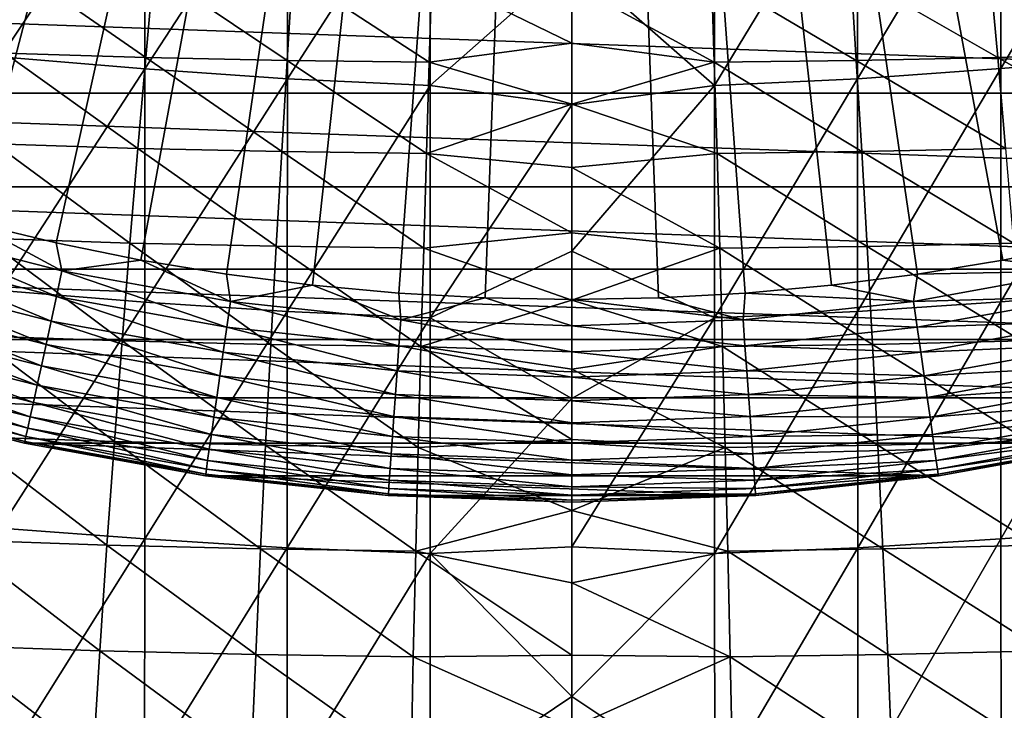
# Model space of a CAD drawing. Header units: metres. Extents: x -22 to 72, y -237 to 23.
# Tile 153 of 256: x -4.82 to 3.78, y -24.32 to -18.29. Entities that reach past the tile are written whole.
import ezdxf

# ---------------------------------------------------------------- set-up
doc = ezdxf.new("R2010")
doc.units = ezdxf.units.M
doc.layers.add('solid_509588_MEDIA_SW0001', color=7, linetype='CONTINUOUS')

msp = doc.modelspace()

# ---------------------------------------------------------------- linework, layer by layer
at = {"layer": 'solid_509588_MEDIA_SW0001'}
for points in [[(-10.146324, -18.078817, 132.530869), (-9.47928, -18.437321, 132.530869), (0, 0, 132.892746)], [(-9.47928, -18.437321, 132.530869), (-8.799587, -18.771223, 132.530869), (0, 0, 132.892746)], [(-8.799587, -18.771223, 132.530869), (-8.108154, -19.080078, 132.530869), (0, 0, 132.892746)], [(-8.108154, -19.080078, 132.530869), (-7.405901, -19.363476, 132.530869), (0, 0, 132.892746)], [(-7.405901, -19.363476, 132.530869), (-6.693768, -19.621035, 132.530869), (0, 0, 132.892746)], [(-6.693768, -19.621035, 132.530869), (-5.972702, -19.852415, 132.530869), (0, 0, 132.892746)], [(-5.972702, -19.852415, 132.530869), (-5.243667, -20.057306, 132.530869), (0, 0, 132.892746)], [(-5.243667, -20.057306, 132.530869), (-4.507635, -20.235434, 132.530869), (0, 0, 132.892746)], [(-4.507635, -20.235434, 132.530869), (-3.765589, -20.38656, 132.530869), (0, 0, 132.892746)], [(-3.765589, -20.38656, 132.530869), (-3.018518, -20.510487, 132.530869), (0, 0, 132.892746)], [(-3.018518, -20.510487, 132.530869), (-2.26742, -20.607046, 132.530869), (0, 0, 132.892746)], [(-2.26742, -20.607046, 132.530869), (-1.513296, -20.676109, 132.530869), (0, 0, 132.892746)], [(-1.513296, -20.676109, 132.530869), (-0.757153, -20.717583, 132.530869), (0, 0, 132.892746)], [(-0.757153, -20.717583, 132.530869), (0, -20.731415, 132.530869), (0, 0, 132.892746)], [(9.47928, -18.437321, 132.530869), (10.146324, -18.078817, 132.530869), (0, 0, 132.892746)], [(8.799587, -18.771223, 132.530869), (9.47928, -18.437321, 132.530869), (0, 0, 132.892746)], [(8.108154, -19.080078, 132.530869), (8.799587, -18.771223, 132.530869), (0, 0, 132.892746)], [(7.405901, -19.363476, 132.530869), (8.108154, -19.080078, 132.530869), (0, 0, 132.892746)], [(6.693768, -19.621035, 132.530869), (7.405901, -19.363476, 132.530869), (0, 0, 132.892746)], [(5.972702, -19.852415, 132.530869), (6.693768, -19.621035, 132.530869), (0, 0, 132.892746)], [(5.243667, -20.057306, 132.530869), (5.972702, -19.852415, 132.530869), (0, 0, 132.892746)], [(4.507635, -20.235434, 132.530869), (5.243667, -20.057306, 132.530869), (0, 0, 132.892746)], [(3.765589, -20.38656, 132.530869), (4.507635, -20.235434, 132.530869), (0, 0, 132.892746)], [(3.018518, -20.510487, 132.530869), (3.765589, -20.38656, 132.530869), (0, 0, 132.892746)], [(2.26742, -20.607046, 132.530869), (3.018518, -20.510487, 132.530869), (0, 0, 132.892746)], [(1.513296, -20.676109, 132.530869), (2.26742, -20.607046, 132.530869), (0, 0, 132.892746)], [(0.757153, -20.717583, 132.530869), (1.513296, -20.676109, 132.530869), (0, 0, 132.892746)], [(0, -20.731415, 132.530869), (0.757153, -20.717583, 132.530869), (0, 0, 132.892746)], [(-3.731009, -16.713711, 288.200287), (-4.988498, -16.607845, 288.102783), (-4.989748, -18.611429, 288.84964)], [(4.997252, -16.607088, 288.102051), (3.745564, -16.712549, 288.19928), (3.746288, -18.714685, 288.936676)], [(4.998507, -18.61068, 288.848969), (4.997252, -16.607088, 288.102051), (3.746288, -18.714685, 288.936676)], [(-3.731504, -18.715845, 288.937592), (-3.731009, -16.713711, 288.200287), (-4.989748, -18.611429, 288.84964)], [(-2.48626, -16.802528, 288.274353), (-3.731009, -16.713711, 288.200287), (-3.731504, -18.715845, 288.937592)], [(3.745564, -16.712549, 288.19928), (2.494999, -16.801992, 288.273895), (2.495314, -18.802462, 289.003113)], [(3.746288, -18.714685, 288.936676), (3.745564, -16.712549, 288.19928), (2.495314, -18.802462, 289.003113)], [(-2.486573, -18.802986, 289.00351), (-2.48626, -16.802528, 288.274353), (-3.731504, -18.715845, 288.937592)], [(-2.486573, -18.802986, 289.00351), (-1.237446, -16.862148, 288.321198), (-2.48626, -16.802528, 288.274353)], [(2.494999, -16.801992, 288.273895), (1.246173, -16.861858, 288.320953), (1.246259, -18.861052, 289.044647)], [(2.495314, -18.802462, 289.003113), (2.494999, -16.801992, 288.273895), (1.246259, -18.861052, 289.044647)], [(-2.486573, -18.802986, 289.00351), (-1.237531, -18.861336, 289.044861), (-1.237446, -16.862148, 288.321198)], [(-1.237446, -16.862148, 288.321198), (-1.237531, -18.861336, 289.044861), (0, -17.767706, 288.669373)], [(1.246259, -18.861052, 289.044647), (1.246173, -16.861858, 288.320953), (0, -17.767706, 288.669373)], [(-1.237531, -18.861336, 289.044861), (0, -19.031736, 289.108765), (0, -17.767706, 288.669373)], [(1.246259, -18.861052, 289.044647), (0, -17.767706, 288.669373), (0, -19.031736, 289.108765)], [(-4.954563, -18.580421, 258.10199), (-4.867184, -17.823477, 257.319366), (-3.723245, -18.618141, 257.941498)], [(-4.867184, -17.823477, 257.319366), (-3.654571, -17.858814, 257.170349), (-3.723245, -18.618141, 257.941498)], [(-3.723245, -18.618141, 257.941498), (-3.654571, -17.858814, 257.170349), (-2.487965, -18.643259, 257.826813)], [(-3.654571, -17.858814, 257.170349), (-2.440885, -17.881876, 257.063477), (-2.487965, -18.643259, 257.826813)], [(-2.487965, -18.643259, 257.826813), (-2.440885, -17.881876, 257.063477), (-1.247391, -18.657619, 257.763245)], [(-2.440885, -17.881876, 257.063477), (-1.223643, -17.89485, 257.004089), (-1.247391, -18.657619, 257.763245)], [(2.437244, -17.881929, 257.063232), (2.484257, -18.643318, 257.826538), (1.219985, -17.894875, 257.003998)], [(3.650935, -17.858902, 257.169983), (3.719549, -18.618233, 257.941071), (2.437244, -17.881929, 257.063232)], [(3.719549, -18.618233, 257.941071), (2.484257, -18.643318, 257.826538), (2.437244, -17.881929, 257.063232)], [(4.863551, -17.823603, 257.318878), (4.950879, -18.580555, 258.10144), (3.650935, -17.858902, 257.169983)], [(4.950879, -18.580555, 258.10144), (3.719549, -18.618233, 257.941071), (3.650935, -17.858902, 257.169983)], [(-1.247391, -18.657619, 257.763245), (-1.223643, -17.89485, 257.004089), (0, -18.491428, 257.589966)], [(-1.223643, -17.89485, 257.004089), (0, -17.979807, 257.07901), (0, -18.491428, 257.589966)], [(0, -17.979807, 257.07901), (1.219985, -17.894875, 257.003998), (1.243662, -18.657646, 257.763153)], [(2.484257, -18.643318, 257.826538), (1.243662, -18.657646, 257.763153), (1.219985, -17.894875, 257.003998)], [(12.164405, -18.928194), (-12.164405, -18.928194), (-13.483805, -18.012094)], [(13.483805, -18.012094), (12.164405, -18.928194), (-13.483805, -18.012094)], [(0, -18.491428, 257.589966), (0, -17.979807, 257.07901), (1.243662, -18.657646, 257.763153)], [(-1.247391, -18.657619, 257.763245), (0, -18.491428, 257.589966), (0, -19.025169, 258.093628)], [(0, -19.025169, 258.093628), (0, -18.491428, 257.589966), (1.243662, -18.657646, 257.763153)], [(-5.042879, -19.372078, 258.854431), (-4.954563, -18.580421, 258.10199), (-3.792665, -19.412067, 258.6828)], [(-4.954563, -18.580421, 258.10199), (-3.723245, -18.618141, 257.941498), (-3.792665, -19.412067, 258.6828)], [(4.950879, -18.580555, 258.10144), (5.039143, -19.372217, 258.853851), (3.719549, -18.618233, 257.941071)], [(-3.731504, -18.715845, 288.937592), (-4.989748, -18.611429, 288.84964), (-4.991124, -20.652937, 289.502136)], [(-3.792665, -19.412067, 258.6828), (-3.723245, -18.618141, 257.941498), (-2.535563, -19.439184, 258.560547)], [(-3.723245, -18.618141, 257.941498), (-2.487965, -18.643259, 257.826813), (-2.535563, -19.439184, 258.560547)], [(-2.535563, -19.439184, 258.560547), (-2.487965, -18.643259, 257.826813), (-1.271403, -19.454903, 258.493042)], [(-2.487965, -18.643259, 257.826813), (-1.247391, -18.657619, 257.763245), (-1.271403, -19.454903, 258.493042)], [(-1.271403, -19.454903, 258.493042), (-1.247391, -18.657619, 257.763245), (0, -19.025169, 258.093628)], [(0, -19.025169, 258.093628), (1.243662, -18.657646, 257.763153), (1.267602, -19.454933, 258.49292)], [(2.484257, -18.643318, 257.826538), (2.531785, -19.439247, 258.560272), (1.243662, -18.657646, 257.763153)], [(2.531785, -19.439247, 258.560272), (1.267602, -19.454933, 258.49292), (1.243662, -18.657646, 257.763153)], [(3.719549, -18.618233, 257.941071), (3.788908, -19.412167, 258.682373), (2.484257, -18.643318, 257.826538)], [(3.788908, -19.412167, 258.682373), (2.531785, -19.439247, 258.560272), (2.484257, -18.643318, 257.826538)], [(5.039143, -19.372217, 258.853851), (3.788908, -19.412167, 258.682373), (3.719549, -18.618233, 257.941071)], [(4.998507, -18.61068, 288.848969), (3.746288, -18.714685, 288.936676), (3.747127, -20.752096, 289.580139)], [(4.999886, -20.652216, 289.501526), (4.998507, -18.61068, 288.848969), (3.747127, -20.752096, 289.580139)], [(-3.732114, -20.753225, 289.580963), (-3.731504, -18.715845, 288.937592), (-4.991124, -20.652937, 289.502136)], [(-2.486573, -18.802986, 289.00351), (-3.731504, -18.715845, 288.937592), (-3.732114, -20.753225, 289.580963)], [(3.746288, -18.714685, 288.936676), (2.495314, -18.802462, 289.003113), (2.495717, -20.836033, 289.638855)], [(3.747127, -20.752096, 289.580139), (3.746288, -18.714685, 288.936676), (2.495717, -20.836033, 289.638855)], [(-2.486973, -20.836535, 289.639191), (-2.486573, -18.802986, 289.00351), (-3.732114, -20.753225, 289.580963)], [(-2.486973, -20.836535, 289.639191), (-1.237531, -18.861336, 289.044861), (-2.486573, -18.802986, 289.00351)], [(2.495314, -18.802462, 289.003113), (1.246259, -18.861052, 289.044647), (1.246391, -20.891928, 289.675171)], [(2.495717, -20.836033, 289.638855), (2.495314, -18.802462, 289.003113), (1.246391, -20.891928, 289.675171)], [(-2.486973, -20.836535, 289.639191), (-1.237662, -20.892199, 289.675323), (-1.237531, -18.861336, 289.044861)], [(-1.237531, -18.861336, 289.044861), (-1.237662, -20.892199, 289.675323), (0, -19.031736, 289.108765)], [(1.246259, -18.861052, 289.044647), (0, -19.031736, 289.108765), (0, -20.307951, 289.511169)], [(1.246391, -20.891928, 289.675171), (1.246259, -18.861052, 289.044647), (0, -20.307951, 289.511169)], [(10.78328, -19.747665), (-10.78328, -19.747665), (-12.164405, -18.928194)], [(12.164405, -18.928194), (10.78328, -19.747665), (-12.164405, -18.928194)], [(-1.271403, -19.454903, 258.493042), (0, -19.025169, 258.093628), (0, -19.578407, 258.586884)], [(-1.237662, -20.892199, 289.675323), (0, -20.307951, 289.511169), (0, -19.031736, 289.108765)], [(0, -19.578407, 258.586884), (0, -19.025169, 258.093628), (1.267602, -19.454933, 258.49292)], [(-5.131195, -20.195637, 259.574432), (-5.042879, -19.372078, 258.854431), (-3.862086, -20.2377, 259.392059)], [(-5.042879, -19.372078, 258.854431), (-3.792665, -19.412067, 258.6828), (-3.862086, -20.2377, 259.392059)], [(-3.862086, -20.2377, 259.392059), (-3.792665, -19.412067, 258.6828), (-2.58316, -20.266678, 259.262573)], [(-3.792665, -19.412067, 258.6828), (-2.535563, -19.439184, 258.560547), (-2.58316, -20.266678, 259.262573)], [(-2.58316, -20.266678, 259.262573), (-2.535563, -19.439184, 258.560547), (-1.295415, -20.283676, 259.191284)], [(-2.535563, -19.439184, 258.560547), (-1.271403, -19.454903, 258.493042), (-1.295415, -20.283676, 259.191284)], [(2.531785, -19.439247, 258.560272), (2.579314, -20.266747, 259.262268), (1.267602, -19.454933, 258.49292)], [(3.788908, -19.412167, 258.682373), (3.858266, -20.237804, 259.391602), (2.531785, -19.439247, 258.560272)], [(3.858266, -20.237804, 259.391602), (2.579314, -20.266747, 259.262268), (2.531785, -19.439247, 258.560272)], [(-1.295415, -20.283676, 259.191284), (-1.271403, -19.454903, 258.493042), (0, -20.150024, 259.06839)], [(-1.271403, -19.454903, 258.493042), (0, -19.578407, 258.586884), (0, -20.150024, 259.06839)], [(0, -19.578407, 258.586884), (1.267602, -19.454933, 258.49292), (1.291543, -20.28371, 259.191162)], [(2.579314, -20.266747, 259.262268), (1.291543, -20.28371, 259.191162), (1.267602, -19.454933, 258.49292)], [(0, -20.150024, 259.06839), (0, -19.578407, 258.586884), (1.291543, -20.28371, 259.191162)], [(9.347038, -20.466614), (-9.347038, -20.466614), (-10.78328, -19.747665)], [(10.78328, -19.747665), (9.347038, -20.466614), (-10.78328, -19.747665)], [(-5.969658, -20.330788, 132.463425), (-4.504066, -20.704857, 132.463425), (-5.905442, -20.112087, 132.5121)], [(-5.905442, -20.112087, 132.5121), (-4.455616, -20.482134, 132.5121), (-5.243667, -20.057306, 132.530869)], [(-4.504066, -20.704857, 132.463425), (-4.455616, -20.482134, 132.5121), (-5.905442, -20.112087, 132.5121)], [(-4.455616, -20.482134, 132.5121), (-4.507635, -20.235434, 132.530869), (-5.243667, -20.057306, 132.530869)], [(-5.218574, -21.048292, 260.259705), (-5.131195, -20.195637, 259.574432), (-3.930761, -21.092136, 260.067047)], [(-5.131195, -20.195637, 259.574432), (-3.862086, -20.2377, 259.392059), (-3.930761, -21.092136, 260.067047)], [(-1.295415, -20.283676, 259.191284), (0, -20.150024, 259.06839), (0, -20.737774, 259.535919)], [(0, -20.737774, 259.535919), (0, -20.150024, 259.06839), (1.291543, -20.28371, 259.191162)], [(-4.455616, -20.482134, 132.5121), (-3.765589, -20.38656, 132.530869), (-4.507635, -20.235434, 132.530869)], [(-3.930761, -21.092136, 260.067047), (-3.862086, -20.2377, 259.392059), (-2.63024, -21.122766, 259.930664)], [(-3.862086, -20.2377, 259.392059), (-2.58316, -20.266678, 259.262573), (-2.63024, -21.122766, 259.930664)], [(-2.63024, -21.122766, 259.930664), (-2.58316, -20.266678, 259.262573), (-1.319163, -21.140921, 259.855865)], [(-2.58316, -20.266678, 259.262573), (-1.295415, -20.283676, 259.191284), (-1.319163, -21.140921, 259.855865)], [(-1.319163, -21.140921, 259.855865), (-1.295415, -20.283676, 259.191284), (0, -20.737774, 259.535919)], [(0, -20.737774, 259.535919), (1.291543, -20.28371, 259.191162), (1.315219, -21.140957, 259.855713)], [(2.579314, -20.266747, 259.262268), (2.626326, -21.122841, 259.930359), (1.291543, -20.28371, 259.191162)], [(2.626326, -21.122841, 259.930359), (1.315219, -21.140957, 259.855713), (1.291543, -20.28371, 259.191162)], [(3.858266, -20.237804, 259.391602), (3.926881, -21.092247, 260.066559), (2.579314, -20.266747, 259.262268)], [(3.926881, -21.092247, 260.066559), (2.626326, -21.122841, 259.930359), (2.579314, -20.266747, 259.262268)], [(4.455616, -20.482134, 132.5121), (4.507635, -20.235434, 132.530869), (3.765589, -20.38656, 132.530869)], [(-6.031563, -20.541618, 132.385696), (-4.550773, -20.919567, 132.385696), (-5.969658, -20.330788, 132.463425)], [(-4.550773, -20.919567, 132.385696), (-4.504066, -20.704857, 132.463425), (-5.969658, -20.330788, 132.463425)], [(-4.455616, -20.482134, 132.5121), (-2.983084, -20.747808, 132.5121), (-3.765589, -20.38656, 132.530869)], [(-2.983084, -20.747808, 132.5121), (-3.018518, -20.510487, 132.530869), (-3.765589, -20.38656, 132.530869)], [(-1.237662, -20.892199, 289.675323), (0, -21.595263, 289.876282), (0, -20.307951, 289.511169)], [(1.246391, -20.891928, 289.675171), (0, -20.307951, 289.511169), (0, -21.595263, 289.876282)], [(4.455616, -20.482134, 132.5121), (3.765589, -20.38656, 132.530869), (3.018518, -20.510487, 132.530869)], [(7.862777, -21.081432), (-7.862777, -21.081432), (-9.347038, -20.466614)], [(9.347038, -20.466614), (7.862777, -21.081432), (-9.347038, -20.466614)], [(-6.090121, -20.741047, 132.280243), (-4.594954, -21.122665, 132.280243), (-6.031563, -20.541618, 132.385696)], [(-4.594954, -21.122665, 132.280243), (-4.550773, -20.919567, 132.385696), (-6.031563, -20.541618, 132.385696)], [(-4.504066, -20.704857, 132.463425), (-3.015522, -20.973419, 132.463425), (-4.455616, -20.482134, 132.5121)], [(-3.015522, -20.973419, 132.463425), (-2.983084, -20.747808, 132.5121), (-4.455616, -20.482134, 132.5121)], [(-2.983084, -20.747808, 132.5121), (-2.26742, -20.607046, 132.530869), (-3.018518, -20.510487, 132.530869)], [(2.983084, -20.747808, 132.5121), (3.018518, -20.510487, 132.530869), (2.26742, -20.607046, 132.530869)], [(2.983084, -20.747808, 132.5121), (4.455616, -20.482134, 132.5121), (3.018518, -20.510487, 132.530869)], [(4.504066, -20.704857, 132.463425), (4.455616, -20.482134, 132.5121), (2.983084, -20.747808, 132.5121)], [(-2.983084, -20.747808, 132.5121), (-1.495352, -20.907755, 132.5121), (-2.26742, -20.607046, 132.530869)], [(-1.495352, -20.907755, 132.5121), (-1.513296, -20.676109, 132.530869), (-2.26742, -20.607046, 132.530869)], [(2.983084, -20.747808, 132.5121), (2.26742, -20.607046, 132.530869), (1.513296, -20.676109, 132.530869)], [(-3.732114, -20.753225, 289.580963), (-4.991124, -20.652937, 289.502136), (-4.992636, -22.728867, 290.058105)], [(-4.550773, -20.919567, 132.385696), (-3.046794, -21.190914, 132.385696), (-4.504066, -20.704857, 132.463425)], [(-3.046794, -21.190914, 132.385696), (-3.015522, -20.973419, 132.463425), (-4.504066, -20.704857, 132.463425)], [(-1.495352, -20.907755, 132.5121), (-0.757153, -20.717583, 132.530869), (-1.513296, -20.676109, 132.530869)], [(-1.495352, -20.907755, 132.5121), (0, -20.961163, 132.5121), (-0.757153, -20.717583, 132.530869)], [(0, -20.961163, 132.5121), (0, -20.731415, 132.530869), (-0.757153, -20.717583, 132.530869)], [(1.495352, -20.907755, 132.5121), (0.757153, -20.717583, 132.530869), (0, -20.731415, 132.530869)], [(1.495352, -20.907755, 132.5121), (1.513296, -20.676109, 132.530869), (0.757153, -20.717583, 132.530869)], [(1.495352, -20.907755, 132.5121), (2.983084, -20.747808, 132.5121), (1.513296, -20.676109, 132.530869)], [(3.015522, -20.973419, 132.463425), (4.504066, -20.704857, 132.463425), (2.983084, -20.747808, 132.5121)], [(4.550773, -20.919567, 132.385696), (4.504066, -20.704857, 132.463425), (3.015522, -20.973419, 132.463425)], [(4.999886, -20.652216, 289.501526), (3.747127, -20.752096, 289.580139), (3.748091, -22.820953, 290.127808)], [(5.001402, -22.728195, 290.057556), (4.999886, -20.652216, 289.501526), (3.748091, -22.820953, 290.127808)], [(-6.144348, -20.925728, 132.148819), (-4.635869, -21.310745, 132.148819), (-6.090121, -20.741047, 132.280243)], [(-4.635869, -21.310745, 132.148819), (-4.594954, -21.122665, 132.280243), (-6.090121, -20.741047, 132.280243)], [(-3.732848, -22.822014, 290.128571), (-3.732114, -20.753225, 289.580963), (-4.992636, -22.728867, 290.058105)], [(-2.486973, -20.836535, 289.639191), (-3.732114, -20.753225, 289.580963), (-3.732848, -22.822014, 290.128571)], [(-3.015522, -20.973419, 132.463425), (-1.511613, -21.135107, 132.463425), (-2.983084, -20.747808, 132.5121)], [(-1.511613, -21.135107, 132.463425), (-1.495352, -20.907755, 132.5121), (-2.983084, -20.747808, 132.5121)], [(-1.319163, -21.140921, 259.855865), (0, -20.737774, 259.535919), (0, -21.339357, 259.987488)], [(0, -20.961163, 132.5121), (1.495352, -20.907755, 132.5121), (0, -20.731415, 132.530869)], [(0, -21.339357, 259.987488), (0, -20.737774, 259.535919), (1.315219, -21.140957, 259.855713)], [(3.015522, -20.973419, 132.463425), (2.983084, -20.747808, 132.5121), (1.495352, -20.907755, 132.5121)], [(3.747127, -20.752096, 289.580139), (2.495717, -20.836033, 289.638855), (2.496215, -22.898611, 290.179504)], [(3.748091, -22.820953, 290.127808), (3.747127, -20.752096, 289.580139), (2.496215, -22.898611, 290.179504)], [(-2.487468, -22.899075, 290.179779), (-2.486973, -20.836535, 289.639191), (-3.732848, -22.822014, 290.128571)], [(-2.487468, -22.899075, 290.179779), (-1.237662, -20.892199, 289.675323), (-2.486973, -20.836535, 289.639191)], [(-2.487468, -22.899075, 290.179779), (-1.237845, -22.950466, 290.211243), (-1.237662, -20.892199, 289.675323)], [(-1.237662, -20.892199, 289.675323), (-1.237845, -22.950466, 290.211243), (0, -21.595263, 289.876282)], [(1.246391, -20.891928, 289.675171), (0, -21.595263, 289.876282), (0, -22.892588, 290.203796)], [(1.246576, -22.950218, 290.21109), (1.246391, -20.891928, 289.675171), (0, -22.892588, 290.203796)], [(2.495717, -20.836033, 289.638855), (1.246391, -20.891928, 289.675171), (1.246576, -22.950218, 290.21109)], [(2.496215, -22.898611, 290.179504), (2.495717, -20.836033, 289.638855), (1.246576, -22.950218, 290.21109)], [(-6.193336, -21.092567, 131.993607), (-4.67283, -21.480652, 131.993607), (-6.144348, -20.925728, 132.148819)], [(-4.67283, -21.480652, 131.993607), (-4.635869, -21.310745, 132.148819), (-6.144348, -20.925728, 132.148819)], [(-4.594954, -21.122665, 132.280243), (-3.076373, -21.396646, 132.280243), (-4.550773, -20.919567, 132.385696)], [(-3.076373, -21.396646, 132.280243), (-3.046794, -21.190914, 132.385696), (-4.550773, -20.919567, 132.385696)], [(-3.046794, -21.190914, 132.385696), (-1.527288, -21.354279, 132.385696), (-3.015522, -20.973419, 132.463425)], [(-1.527288, -21.354279, 132.385696), (-1.511613, -21.135107, 132.463425), (-3.015522, -20.973419, 132.463425)], [(-1.511613, -21.135107, 132.463425), (0, -21.189095, 132.463425), (-1.495352, -20.907755, 132.5121)], [(0, -21.189095, 132.463425), (0, -20.961163, 132.5121), (-1.495352, -20.907755, 132.5121)], [(1.511613, -21.135107, 132.463425), (1.495352, -20.907755, 132.5121), (0, -20.961163, 132.5121)], [(0, -21.189095, 132.463425), (1.511613, -21.135107, 132.463425), (0, -20.961163, 132.5121)], [(1.511613, -21.135107, 132.463425), (3.015522, -20.973419, 132.463425), (1.495352, -20.907755, 132.5121)], [(3.046794, -21.190914, 132.385696), (3.015522, -20.973419, 132.463425), (1.511613, -21.135107, 132.463425)], [(3.046794, -21.190914, 132.385696), (4.550773, -20.919567, 132.385696), (3.015522, -20.973419, 132.463425)], [(4.594954, -21.122665, 132.280243), (4.550773, -20.919567, 132.385696), (3.046794, -21.190914, 132.385696)], [(-5.304078, -21.927235, 260.907959), (-5.218574, -21.048292, 260.259705), (-3.997945, -21.972477, 260.705536)], [(-5.218574, -21.048292, 260.259705), (-3.930761, -21.092136, 260.067047), (-3.997945, -21.972477, 260.705536)], [(6.33917, -21.588539), (-6.33917, -21.588539), (-7.862777, -21.081432)], [(7.862777, -21.081432), (6.33917, -21.588539), (-7.862777, -21.081432)], [(-6.236264, -21.238766, 131.817245), (-4.705219, -21.629541, 131.817245), (-6.193336, -21.092567, 131.993607)], [(-4.705219, -21.629541, 131.817245), (-4.67283, -21.480652, 131.993607), (-6.193336, -21.092567, 131.993607)], [(-4.635869, -21.310745, 132.148819), (-3.103766, -21.587166, 132.148819), (-4.594954, -21.122665, 132.280243)], [(-3.103766, -21.587166, 132.148819), (-3.076373, -21.396646, 132.280243), (-4.594954, -21.122665, 132.280243)], [(-3.997945, -21.972477, 260.705536), (-3.930761, -21.092136, 260.067047), (-2.676286, -22.004477, 260.562653)], [(-3.930761, -21.092136, 260.067047), (-2.63024, -21.122766, 259.930664), (-2.676286, -22.004477, 260.562653)], [(-2.676286, -22.004477, 260.562653), (-2.63024, -21.122766, 259.930664), (-1.342381, -22.023609, 260.484558)], [(-2.63024, -21.122766, 259.930664), (-1.319163, -21.140921, 259.855865), (-1.342381, -22.023609, 260.484558)], [(-1.527288, -21.354279, 132.385696), (0, -21.408827, 132.385696), (-1.511613, -21.135107, 132.463425)], [(0, -21.408827, 132.385696), (0, -21.189095, 132.463425), (-1.511613, -21.135107, 132.463425)], [(-1.342381, -22.023609, 260.484558), (-1.319163, -21.140921, 259.855865), (0, -21.953066, 260.421814)], [(-1.319163, -21.140921, 259.855865), (0, -21.339357, 259.987488), (0, -21.953066, 260.421814)], [(1.527288, -21.354279, 132.385696), (1.511613, -21.135107, 132.463425), (0, -21.189095, 132.463425)], [(0, -21.339357, 259.987488), (1.315219, -21.140957, 259.855713), (1.338367, -22.023647, 260.484436)], [(2.626326, -21.122841, 259.930359), (2.672305, -22.004553, 260.562317), (1.315219, -21.140957, 259.855713)], [(2.672305, -22.004553, 260.562317), (1.338367, -22.023647, 260.484436), (1.315219, -21.140957, 259.855713)], [(1.527288, -21.354279, 132.385696), (3.046794, -21.190914, 132.385696), (1.511613, -21.135107, 132.463425)], [(3.926881, -21.092247, 260.066559), (3.994005, -21.972591, 260.705017), (2.626326, -21.122841, 259.930359)], [(3.994005, -21.972591, 260.705017), (2.672305, -22.004553, 260.562317), (2.626326, -21.122841, 259.930359)], [(3.076373, -21.396646, 132.280243), (4.594954, -21.122665, 132.280243), (3.046794, -21.190914, 132.385696)], [(4.635869, -21.310745, 132.148819), (4.594954, -21.122665, 132.280243), (3.076373, -21.396646, 132.280243)], [(-6.272412, -21.361872, 131.622665), (-4.732492, -21.754913, 131.622665), (-6.236264, -21.238766, 131.817245)], [(-4.732492, -21.754913, 131.622665), (-4.705219, -21.629541, 131.817245), (-6.236264, -21.238766, 131.817245)], [(-3.076373, -21.396646, 132.280243), (-1.542116, -21.561596, 132.280243), (-3.046794, -21.190914, 132.385696)], [(-1.542116, -21.561596, 132.280243), (-1.527288, -21.354279, 132.385696), (-3.046794, -21.190914, 132.385696)], [(0, -21.408827, 132.385696), (1.527288, -21.354279, 132.385696), (0, -21.189095, 132.463425)], [(3.076373, -21.396646, 132.280243), (3.046794, -21.190914, 132.385696), (1.527288, -21.354279, 132.385696)], [(-4.67283, -21.480652, 131.993607), (-3.128512, -21.759279, 131.993607), (-4.635869, -21.310745, 132.148819)], [(-3.128512, -21.759279, 131.993607), (-3.103766, -21.587166, 132.148819), (-4.635869, -21.310745, 132.148819)], [(3.103766, -21.587166, 132.148819), (4.635869, -21.310745, 132.148819), (3.076373, -21.396646, 132.280243)], [(4.67283, -21.480652, 131.993607), (4.635869, -21.310745, 132.148819), (3.103766, -21.587166, 132.148819)], [(-6.301173, -21.459824, 131.413147), (-4.754192, -21.854668, 131.413147), (-6.272412, -21.361872, 131.622665)], [(-4.754192, -21.854668, 131.413147), (-4.732492, -21.754913, 131.622665), (-6.272412, -21.361872, 131.622665)], [(-3.103766, -21.587166, 132.148819), (-1.555847, -21.753584, 132.148819), (-3.076373, -21.396646, 132.280243)], [(-1.555847, -21.753584, 132.148819), (-1.542116, -21.561596, 132.280243), (-3.076373, -21.396646, 132.280243)], [(-1.542116, -21.561596, 132.280243), (0, -21.616673, 132.280243), (-1.527288, -21.354279, 132.385696)], [(0, -21.616673, 132.280243), (0, -21.408827, 132.385696), (-1.527288, -21.354279, 132.385696)], [(0, -21.953066, 260.421814), (0, -21.339357, 259.987488), (1.338367, -22.023647, 260.484436)], [(1.542116, -21.561596, 132.280243), (1.527288, -21.354279, 132.385696), (0, -21.408827, 132.385696)], [(0, -21.616673, 132.280243), (1.542116, -21.561596, 132.280243), (0, -21.408827, 132.385696)], [(1.542116, -21.561596, 132.280243), (3.076373, -21.396646, 132.280243), (1.527288, -21.354279, 132.385696)], [(3.103766, -21.587166, 132.148819), (3.076373, -21.396646, 132.280243), (1.542116, -21.561596, 132.280243)], [(-6.322066, -21.530979, 131.192184), (-4.769956, -21.927132, 131.192184), (-6.301173, -21.459824, 131.413147)], [(-4.769956, -21.927132, 131.192184), (-4.754192, -21.854668, 131.413147), (-6.301173, -21.459824, 131.413147)], [(-4.705219, -21.629541, 131.817245), (-3.150197, -21.910099, 131.817245), (-4.67283, -21.480652, 131.993607)], [(-3.150197, -21.910099, 131.817245), (-3.128512, -21.759279, 131.993607), (-4.67283, -21.480652, 131.993607)], [(3.128512, -21.759279, 131.993607), (4.67283, -21.480652, 131.993607), (3.103766, -21.587166, 132.148819)], [(4.705219, -21.629541, 131.817245), (4.67283, -21.480652, 131.993607), (3.128512, -21.759279, 131.993607)], [(4.78214, -21.985914), (-4.78214, -21.985914), (-6.33917, -21.588539)], [(-6.338983, -21.588593, 130.73114), (-6.33917, -21.588539), (-4.78214, -21.985914)], [(6.33917, -21.588539), (4.78214, -21.985914), (-6.33917, -21.588539)], [(-6.33474, -21.574142, 130.963501), (-6.338983, -21.588593, 130.73114), (-4.782719, -21.985804, 130.73114)], [(-4.782719, -21.985804, 130.73114), (-6.338983, -21.588593, 130.73114), (-4.78214, -21.985914)], [(-6.33474, -21.574142, 130.963501), (-4.779518, -21.971088, 130.963501), (-6.322066, -21.530979, 131.192184)], [(-6.33474, -21.574142, 130.963501), (-4.782719, -21.985804, 130.73114), (-4.779518, -21.971088, 130.963501)], [(-4.779518, -21.971088, 130.963501), (-4.769956, -21.927132, 131.192184), (-6.322066, -21.530979, 131.192184)], [(-3.128512, -21.759279, 131.993607), (-1.568252, -21.927023, 131.993607), (-3.103766, -21.587166, 132.148819)], [(-1.568252, -21.927023, 131.993607), (-1.555847, -21.753584, 132.148819), (-3.103766, -21.587166, 132.148819)], [(-1.555847, -21.753584, 132.148819), (0, -21.809153, 132.148819), (-1.542116, -21.561596, 132.280243)], [(0, -21.809153, 132.148819), (0, -21.616673, 132.280243), (-1.542116, -21.561596, 132.280243)], [(1.555847, -21.753584, 132.148819), (1.542116, -21.561596, 132.280243), (0, -21.616673, 132.280243)], [(1.555847, -21.753584, 132.148819), (3.103766, -21.587166, 132.148819), (1.542116, -21.561596, 132.280243)], [(3.128512, -21.759279, 131.993607), (3.103766, -21.587166, 132.148819), (1.555847, -21.753584, 132.148819)], [(-4.732492, -21.754913, 131.622665), (-3.168456, -22.037096, 131.622665), (-4.705219, -21.629541, 131.817245)], [(-3.168456, -22.037096, 131.622665), (-3.150197, -21.910099, 131.817245), (-4.705219, -21.629541, 131.817245)], [(-1.237845, -22.950466, 290.211243), (0, -22.892588, 290.203796), (0, -21.595263, 289.876282)], [(0, -21.809153, 132.148819), (1.555847, -21.753584, 132.148819), (0, -21.616673, 132.280243)], [(3.150197, -21.910099, 131.817245), (4.705219, -21.629541, 131.817245), (3.128512, -21.759279, 131.993607)], [(4.732492, -21.754913, 131.622665), (4.705219, -21.629541, 131.817245), (3.150197, -21.910099, 131.817245)], [(-4.754192, -21.854668, 131.413147), (-3.182985, -22.138145, 131.413147), (-4.732492, -21.754913, 131.622665)], [(-3.182985, -22.138145, 131.413147), (-3.168456, -22.037096, 131.622665), (-4.732492, -21.754913, 131.622665)], [(-3.150197, -21.910099, 131.817245), (-1.579122, -22.079006, 131.817245), (-3.128512, -21.759279, 131.993607)], [(-1.579122, -22.079006, 131.817245), (-1.568252, -21.927023, 131.993607), (-3.128512, -21.759279, 131.993607)], [(-1.568252, -21.927023, 131.993607), (0, -21.983034, 131.993607), (-1.555847, -21.753584, 132.148819)], [(0, -21.983034, 131.993607), (0, -21.809153, 132.148819), (-1.555847, -21.753584, 132.148819)], [(1.568252, -21.927023, 131.993607), (1.555847, -21.753584, 132.148819), (0, -21.809153, 132.148819)], [(1.568252, -21.927023, 131.993607), (3.128512, -21.759279, 131.993607), (1.555847, -21.753584, 132.148819)], [(3.150197, -21.910099, 131.817245), (3.128512, -21.759279, 131.993607), (1.568252, -21.927023, 131.993607)], [(3.168456, -22.037096, 131.622665), (4.732492, -21.754913, 131.622665), (3.150197, -21.910099, 131.817245)], [(4.754192, -21.854668, 131.413147), (4.732492, -21.754913, 131.622665), (3.168456, -22.037096, 131.622665)], [(0, -21.983034, 131.993607), (1.568252, -21.927023, 131.993607), (0, -21.809153, 132.148819)], [(-5.38677, -22.829653, 261.516937), (-5.304078, -21.927235, 260.907959), (-4.062894, -22.87582, 261.305298)], [(-5.304078, -21.927235, 260.907959), (-3.997945, -21.972477, 260.705536), (-4.062894, -22.87582, 261.305298)], [(-4.779518, -21.971088, 130.963501), (-3.199941, -22.256077, 130.963501), (-4.769956, -21.927132, 131.192184)], [(-4.769956, -21.927132, 131.192184), (-3.193538, -22.211548, 131.192184), (-4.754192, -21.854668, 131.413147)], [(-3.199941, -22.256077, 130.963501), (-3.193538, -22.211548, 131.192184), (-4.769956, -21.927132, 131.192184)], [(-3.193538, -22.211548, 131.192184), (-3.182985, -22.138145, 131.413147), (-4.754192, -21.854668, 131.413147)], [(-3.168456, -22.037096, 131.622665), (-1.588275, -22.206984, 131.622665), (-3.150197, -21.910099, 131.817245)], [(-1.588275, -22.206984, 131.622665), (-1.579122, -22.079006, 131.817245), (-3.150197, -21.910099, 131.817245)], [(-1.579122, -22.079006, 131.817245), (0, -22.135405, 131.817245), (-1.568252, -21.927023, 131.993607)], [(0, -22.135405, 131.817245), (0, -21.983034, 131.993607), (-1.568252, -21.927023, 131.993607)], [(1.579122, -22.079006, 131.817245), (1.568252, -21.927023, 131.993607), (0, -21.983034, 131.993607)], [(1.579122, -22.079006, 131.817245), (3.150197, -21.910099, 131.817245), (1.568252, -21.927023, 131.993607)], [(3.168456, -22.037096, 131.622665), (3.150197, -21.910099, 131.817245), (1.579122, -22.079006, 131.817245)], [(3.182985, -22.138145, 131.413147), (4.754192, -21.854668, 131.413147), (3.168456, -22.037096, 131.622665)], [(4.769956, -21.927132, 131.192184), (4.754192, -21.854668, 131.413147), (3.182985, -22.138145, 131.413147)], [(3.193538, -22.211548, 131.192184), (4.769956, -21.927132, 131.192184), (3.182985, -22.138145, 131.413147)], [(4.779518, -21.971088, 130.963501), (4.769956, -21.927132, 131.192184), (3.193538, -22.211548, 131.192184)], [(-4.779518, -21.971088, 130.963501), (-4.782719, -21.985804, 130.73114), (-3.202084, -22.270983, 130.73114)], [(-4.782719, -21.985804, 130.73114), (-4.78214, -21.985914), (-3.202165, -22.270975)], [(-3.202084, -22.270983, 130.73114), (-4.782719, -21.985804, 130.73114), (-3.202165, -22.270975)], [(3.202165, -22.270975), (-3.202165, -22.270975), (-4.78214, -21.985914)], [(4.78214, -21.985914), (3.202165, -22.270975), (-4.78214, -21.985914)], [(-4.779518, -21.971088, 130.963501), (-3.202084, -22.270983, 130.73114), (-3.199941, -22.256077, 130.963501)], [(-4.062894, -22.87582, 261.305298), (-3.997945, -21.972477, 260.705536), (-2.720779, -22.908833, 261.156372)], [(-3.997945, -21.972477, 260.705536), (-2.676286, -22.004477, 260.562653), (-2.720779, -22.908833, 261.156372)], [(-2.720779, -22.908833, 261.156372), (-2.676286, -22.004477, 260.562653), (-1.364804, -22.928719, 261.075256)], [(-2.676286, -22.004477, 260.562653), (-1.342381, -22.023609, 260.484558), (-1.364804, -22.928719, 261.075256)], [(-1.342381, -22.023609, 260.484558), (0, -21.953066, 260.421814), (0, -22.575085, 260.836304)], [(0, -22.575085, 260.836304), (0, -21.953066, 260.421814), (1.338367, -22.023647, 260.484436)], [(0, -22.135405, 131.817245), (1.579122, -22.079006, 131.817245), (0, -21.983034, 131.993607)], [(2.672305, -22.004553, 260.562317), (2.716734, -22.908913, 261.156036), (1.338367, -22.023647, 260.484436)], [(3.994005, -21.972591, 260.705017), (4.058897, -22.875938, 261.304779), (2.672305, -22.004553, 260.562317)], [(4.058897, -22.875938, 261.304779), (2.716734, -22.908913, 261.156036), (2.672305, -22.004553, 260.562317)], [(3.199941, -22.256077, 130.963501), (4.779518, -21.971088, 130.963501), (3.193538, -22.211548, 131.192184)], [(3.199941, -22.256077, 130.963501), (4.782719, -21.985804, 130.73114), (4.779518, -21.971088, 130.963501)], [(3.199941, -22.256077, 130.963501), (3.202084, -22.270983, 130.73114), (4.782719, -21.985804, 130.73114)], [(4.782719, -21.985804, 130.73114), (3.202084, -22.270983, 130.73114), (4.78214, -21.985914)], [(3.202084, -22.270983, 130.73114), (3.202165, -22.270975), (4.78214, -21.985914)], [(-3.182985, -22.138145, 131.413147), (-1.595558, -22.308811, 131.413147), (-3.168456, -22.037096, 131.622665)], [(-1.595558, -22.308811, 131.413147), (-1.588275, -22.206984, 131.622665), (-3.168456, -22.037096, 131.622665)], [(-1.588275, -22.206984, 131.622665), (0, -22.26371, 131.622665), (-1.579122, -22.079006, 131.817245)], [(0, -22.26371, 131.622665), (0, -22.135405, 131.817245), (-1.579122, -22.079006, 131.817245)], [(-1.364804, -22.928719, 261.075256), (-1.342381, -22.023609, 260.484558), (0, -22.575085, 260.836304)], [(0, -22.575085, 260.836304), (1.338367, -22.023647, 260.484436), (1.360723, -22.928759, 261.075104)], [(1.588275, -22.206984, 131.622665), (1.579122, -22.079006, 131.817245), (0, -22.135405, 131.817245)], [(2.716734, -22.908913, 261.156036), (1.360723, -22.928759, 261.075104), (1.338367, -22.023647, 260.484436)], [(1.588275, -22.206984, 131.622665), (3.168456, -22.037096, 131.622665), (1.579122, -22.079006, 131.817245)], [(3.182985, -22.138145, 131.413147), (3.168456, -22.037096, 131.622665), (1.588275, -22.206984, 131.622665)], [(-3.193538, -22.211548, 131.192184), (-1.600848, -22.38278, 131.192184), (-3.182985, -22.138145, 131.413147)], [(-1.600848, -22.38278, 131.192184), (-1.595558, -22.308811, 131.413147), (-3.182985, -22.138145, 131.413147)], [(0, -22.26371, 131.622665), (1.588275, -22.206984, 131.622665), (0, -22.135405, 131.817245)], [(1.595558, -22.308811, 131.413147), (3.182985, -22.138145, 131.413147), (1.588275, -22.206984, 131.622665)], [(3.193538, -22.211548, 131.192184), (3.182985, -22.138145, 131.413147), (1.595558, -22.308811, 131.413147)], [(1.604835, -22.442648), (-1.604835, -22.442648), (-3.202165, -22.270975)], [(-3.202084, -22.270983, 130.73114), (-3.202165, -22.270975), (-1.604835, -22.442648)], [(3.202165, -22.270975), (1.604835, -22.442648), (-3.202165, -22.270975)], [(-3.199941, -22.256077, 130.963501), (-3.202084, -22.270983, 130.73114), (-1.605132, -22.442673, 130.73114)], [(-1.605132, -22.442673, 130.73114), (-3.202084, -22.270983, 130.73114), (-1.604835, -22.442648)], [(-3.199941, -22.256077, 130.963501), (-1.604057, -22.427652, 130.963501), (-3.193538, -22.211548, 131.192184)], [(-3.199941, -22.256077, 130.963501), (-1.605132, -22.442673, 130.73114), (-1.604057, -22.427652, 130.963501)], [(-1.604057, -22.427652, 130.963501), (-1.600848, -22.38278, 131.192184), (-3.193538, -22.211548, 131.192184)], [(-1.595558, -22.308811, 131.413147), (0, -22.365797, 131.413147), (-1.588275, -22.206984, 131.622665)], [(0, -22.365797, 131.413147), (0, -22.26371, 131.622665), (-1.588275, -22.206984, 131.622665)], [(1.595558, -22.308811, 131.413147), (1.588275, -22.206984, 131.622665), (0, -22.26371, 131.622665)], [(0, -22.365797, 131.413147), (1.595558, -22.308811, 131.413147), (0, -22.26371, 131.622665)], [(1.600848, -22.38278, 131.192184), (3.193538, -22.211548, 131.192184), (1.595558, -22.308811, 131.413147)], [(3.199941, -22.256077, 130.963501), (3.193538, -22.211548, 131.192184), (1.600848, -22.38278, 131.192184)], [(1.604057, -22.427652, 130.963501), (3.199941, -22.256077, 130.963501), (1.600848, -22.38278, 131.192184)], [(1.604057, -22.427652, 130.963501), (3.202084, -22.270983, 130.73114), (3.199941, -22.256077, 130.963501)], [(1.604057, -22.427652, 130.963501), (1.605132, -22.442673, 130.73114), (3.202084, -22.270983, 130.73114)], [(1.605132, -22.442673, 130.73114), (1.604835, -22.442648), (3.202165, -22.270975)], [(3.202084, -22.270983, 130.73114), (1.605132, -22.442673, 130.73114), (3.202165, -22.270975)], [(-1.600848, -22.38278, 131.192184), (0, -22.439955, 131.192184), (-1.595558, -22.308811, 131.413147)], [(0, -22.439955, 131.192184), (0, -22.365797, 131.413147), (-1.595558, -22.308811, 131.413147)], [(1.600848, -22.38278, 131.192184), (1.595558, -22.308811, 131.413147), (0, -22.365797, 131.413147)], [(-1.604057, -22.427652, 130.963501), (-1.605132, -22.442673, 130.73114), (0, -22.5, 130.73114)], [(-1.605132, -22.442673, 130.73114), (-1.604835, -22.442648), (0, -22.500006)], [(0, -22.5, 130.73114), (-1.605132, -22.442673, 130.73114), (0, -22.500006)], [(1.604835, -22.442648), (0, -22.500006), (-1.604835, -22.442648)], [(-1.604057, -22.427652, 130.963501), (0, -22.484941, 130.963501), (-1.600848, -22.38278, 131.192184)], [(-1.604057, -22.427652, 130.963501), (0, -22.5, 130.73114), (0, -22.484941, 130.963501)], [(0, -22.484941, 130.963501), (0, -22.439955, 131.192184), (-1.600848, -22.38278, 131.192184)], [(0, -22.439955, 131.192184), (1.600848, -22.38278, 131.192184), (0, -22.365797, 131.413147)], [(1.604057, -22.427652, 130.963501), (1.600848, -22.38278, 131.192184), (0, -22.439955, 131.192184)], [(0, -22.484941, 130.963501), (1.605132, -22.442673, 130.73114), (1.604057, -22.427652, 130.963501)], [(0, -22.484941, 130.963501), (1.604057, -22.427652, 130.963501), (0, -22.439955, 131.192184)], [(0, -22.5, 130.73114), (0, -22.500006), (1.604835, -22.442648)], [(1.605132, -22.442673, 130.73114), (0, -22.5, 130.73114), (1.604835, -22.442648)], [(0, -22.484941, 130.963501), (0, -22.5, 130.73114), (1.605132, -22.442673, 130.73114)], [(-1.364804, -22.928719, 261.075256), (0, -22.575085, 260.836304), (0, -23.20443, 261.230591)], [(0, -23.20443, 261.230591), (0, -22.575085, 260.836304), (1.360723, -22.928759, 261.075104)], [(-3.732848, -22.822014, 290.128571), (-4.992636, -22.728867, 290.058105), (-4.994298, -24.835678, 290.515442)], [(5.001402, -22.728195, 290.057556), (3.748091, -22.820953, 290.127808), (3.749194, -24.917376, 290.578003)], [(5.003068, -24.835081, 290.514954), (5.001402, -22.728195, 290.057556), (3.749194, -24.917376, 290.578003)], [(-5.465714, -23.752731, 262.08432), (-5.38677, -22.829653, 261.516937), (-4.124862, -23.799265, 261.864136)], [(-5.38677, -22.829653, 261.516937), (-4.062894, -22.87582, 261.305298), (-4.124862, -23.799265, 261.864136)], [(-3.73372, -24.918327, 290.578674), (-3.732848, -22.822014, 290.128571), (-4.994298, -24.835678, 290.515442)], [(-4.124862, -23.799265, 261.864136), (-4.062894, -22.87582, 261.305298), (-2.763203, -23.832857, 261.709625)], [(-4.062894, -22.87582, 261.305298), (-2.720779, -22.908833, 261.156372), (-2.763203, -23.832857, 261.709625)], [(-2.487468, -22.899075, 290.179779), (-3.732848, -22.822014, 290.128571), (-3.73372, -24.918327, 290.578674)], [(3.748091, -22.820953, 290.127808), (2.496215, -22.898611, 290.179504), (2.496818, -24.986046, 290.623627)], [(3.749194, -24.917376, 290.578003), (3.748091, -22.820953, 290.127808), (2.496818, -24.986046, 290.623627)], [(4.058897, -22.875938, 261.304779), (4.12081, -23.799385, 261.863586), (2.716734, -22.908913, 261.156036)], [(-2.488068, -24.986454, 290.623871), (-2.487468, -22.899075, 290.179779), (-3.73372, -24.918327, 290.578674)], [(-2.763203, -23.832857, 261.709625), (-2.720779, -22.908833, 261.156372), (-1.386168, -23.853228, 261.625763)], [(-2.720779, -22.908833, 261.156372), (-1.364804, -22.928719, 261.075256), (-1.386168, -23.853228, 261.625763)], [(-2.488068, -24.986454, 290.623871), (-1.237845, -22.950466, 290.211243), (-2.487468, -22.899075, 290.179779)], [(-2.488068, -24.986454, 290.623871), (-1.238083, -25.031815, 290.651337), (-1.237845, -22.950466, 290.211243)], [(-1.386168, -23.853228, 261.625763), (-1.364804, -22.928719, 261.075256), (0, -23.836567, 261.602234)], [(-1.364804, -22.928719, 261.075256), (0, -23.20443, 261.230591), (0, -23.836567, 261.602234)], [(-1.237845, -22.950466, 290.211243), (-1.238083, -25.031815, 290.651337), (0, -24.198843, 290.493408)], [(-1.237845, -22.950466, 290.211243), (0, -24.198843, 290.493408), (0, -22.892588, 290.203796)], [(1.246576, -22.950218, 290.21109), (0, -22.892588, 290.203796), (0, -24.198843, 290.493408)], [(0, -23.20443, 261.230591), (1.360723, -22.928759, 261.075104), (1.382023, -23.85327, 261.625641)], [(1.246816, -25.031593, 290.651215), (1.246576, -22.950218, 290.21109), (0, -24.198843, 290.493408)], [(2.496215, -22.898611, 290.179504), (1.246576, -22.950218, 290.21109), (1.246816, -25.031593, 290.651215)], [(2.496818, -24.986046, 290.623627), (2.496215, -22.898611, 290.179504), (1.246816, -25.031593, 290.651215)], [(2.716734, -22.908913, 261.156036), (2.759096, -23.832939, 261.709259), (1.360723, -22.928759, 261.075104)], [(2.759096, -23.832939, 261.709259), (1.382023, -23.85327, 261.625641), (1.360723, -22.928759, 261.075104)], [(4.12081, -23.799385, 261.863586), (2.759096, -23.832939, 261.709259), (2.716734, -22.908913, 261.156036)], [(0, -23.836567, 261.602234), (0, -23.20443, 261.230591), (1.382023, -23.85327, 261.625641)], [(-5.539972, -24.693655, 262.60788), (-5.465714, -23.752731, 262.08432), (-4.183105, -24.739904, 262.379852)], [(-5.465714, -23.752731, 262.08432), (-4.124862, -23.799265, 261.864136), (-4.183105, -24.739904, 262.379852)], [(-4.183105, -24.739904, 262.379852), (-4.124862, -23.799265, 261.864136), (-2.80304, -24.773577, 262.220245)], [(-4.124862, -23.799265, 261.864136), (-2.763203, -23.832857, 261.709625), (-2.80304, -24.773577, 262.220245)], [(4.12081, -23.799385, 261.863586), (4.179, -24.740025, 262.379272), (2.759096, -23.832939, 261.709259)], [(-2.80304, -24.773577, 262.220245), (-2.763203, -23.832857, 261.709625), (-1.406208, -24.794113, 262.133972)], [(-2.763203, -23.832857, 261.709625), (-1.386168, -23.853228, 261.625763), (-1.406208, -24.794113, 262.133972)], [(-1.406208, -24.794113, 262.133972), (-1.386168, -23.853228, 261.625763), (0, -24.470692, 261.951263)], [(-1.386168, -23.853228, 261.625763), (0, -23.836567, 261.602234), (0, -24.470692, 261.951263)], [(0, -24.470692, 261.951263), (0, -23.836567, 261.602234), (1.382023, -23.85327, 261.625641)], [(0, -24.470692, 261.951263), (1.382023, -23.85327, 261.625641), (1.402002, -24.794153, 262.13382)], [(2.759096, -23.832939, 261.709259), (2.798876, -24.773659, 262.219879), (1.382023, -23.85327, 261.625641)], [(2.798876, -24.773659, 262.219879), (1.402002, -24.794153, 262.13382), (1.382023, -23.85327, 261.625641)], [(4.179, -24.740025, 262.379272), (2.798876, -24.773659, 262.219879), (2.759096, -23.832939, 261.709259)], [(-1.238083, -25.031815, 290.651337), (0, -25.51293, 290.744904), (0, -24.198843, 290.493408)], [(1.246816, -25.031593, 290.651215), (0, -24.198843, 290.493408), (0, -25.51293, 290.744904)]]:
    msp.add_3dface(points, dxfattribs=at)

doc.saveas('drawing.dxf')
